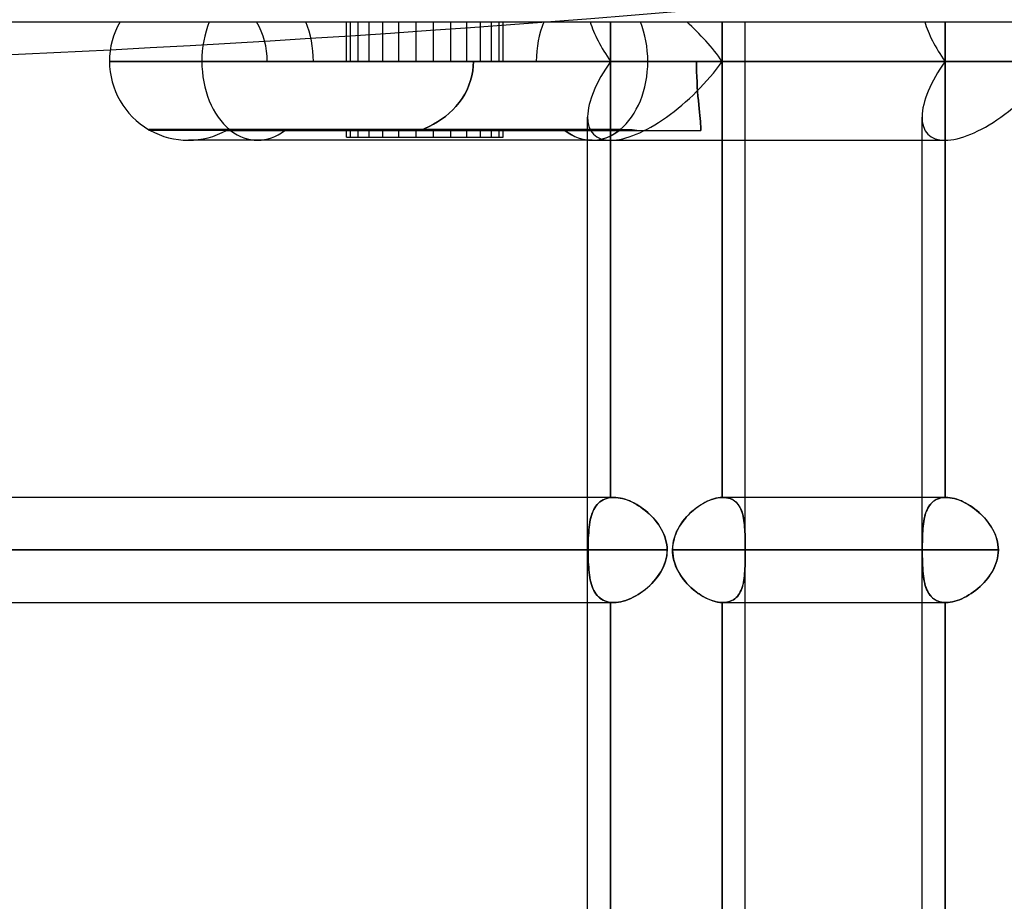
# Model space of a CAD drawing. Header units: millimetres. Extents: x -215 to 215, y -97 to 81.
# Tile 23 of 85: x -130 to -116, y -13 to 0. Entities that reach past the tile are written whole.
import ezdxf

# ---------------------------------------------------------------- set-up
doc = ezdxf.new("R2010")
doc.units = ezdxf.units.MM
doc.layers.add('MAIN-1', color=7, linetype='Continuous')
doc.layers.add('MAIN-2', color=7, linetype='Continuous')

msp = doc.modelspace()

# ---------------------------------------------------------------- linework, layer by layer
at = {"layer": 'MAIN-1'}
for p, q in [((-195, 0), (195, 0)), ((-129.123, -0.572), (-121.313, -0.572)), ((-126.836, -0.572), (-123.468, -0.572)), ((-123.843, -0.572), (-123.468, -0.572)), ((-121.313, -0.572), (-115.382, -0.572)), ((-128.551, -1.562), (-121.717, -1.562)), ((-128.551, -1.562), (-128.551, -1.572)), ((-121.717, -1.562), (-121.681, -1.563)), ((-121.717, -1.572), (-121.717, -1.562)), ((-121.681, -1.563), (-121.646, -1.563)), ((-121.646, -1.563), (-121.61, -1.564)), ((-121.61, -1.564), (-121.575, -1.566)), ((-121.575, -1.566), (-121.54, -1.567)), ((-121.54, -1.567), (-121.505, -1.569)), ((-121.505, -1.569), (-121.471, -1.572)), ((-121.717, -1.572), (-128.551, -1.572)), ((-121.471, -1.572), (-121.717, -1.572)), ((-122.122, -1.716), (-127.979, -1.716)), ((-122.187, -25.256), (-122.187, -1.716)), ((-122.122, -1.716), (-117, -1.716)), ((-120.235, -6.894), (-120.235, -1.716)), ((-119.9, -6.894), (-119.9, -1.716)), ((-117.335, -25.256), (-117.335, -1.716)), ((-122.187, -6.894), (-167.75, -6.894)), ((-120.517, -6.985), (-120.549, -7.005)), ((-120.485, -6.967), (-120.517, -6.985)), ((-120.452, -6.951), (-120.485, -6.967)), ((-120.42, -6.937), (-120.452, -6.951)), ((-120.388, -6.925), (-120.42, -6.937)), ((-120.356, -6.914), (-120.388, -6.925)), ((-120.325, -6.906), (-120.356, -6.914)), ((-120.294, -6.9), (-120.325, -6.906)), ((-120.264, -6.896), (-120.294, -6.9)), ((-120.235, -6.894), (-120.264, -6.896)), ((-120.233, -6.894), (-120.235, -6.894)), ((-120.232, -6.894), (-120.233, -6.894)), ((-120.23, -6.894), (-120.232, -6.894)), ((-120.228, -6.894), (-120.23, -6.894)), ((-120.227, -6.894), (-120.228, -6.894)), ((-120.225, -6.894), (-120.227, -6.894)), ((-120.224, -6.894), (-120.225, -6.894)), ((-117.335, -6.894), (-120.224, -6.894)), ((-120.701, -7.125), (-120.729, -7.153)), ((-120.672, -7.098), (-120.701, -7.125)), ((-120.642, -7.072), (-120.672, -7.098)), ((-120.612, -7.048), (-120.642, -7.072)), ((-120.58, -7.026), (-120.612, -7.048)), ((-120.549, -7.005), (-120.58, -7.026)), ((-120.83, -7.278), (-120.852, -7.312)), ((-120.807, -7.245), (-120.83, -7.278)), ((-120.782, -7.213), (-120.807, -7.245)), ((-120.756, -7.182), (-120.782, -7.213)), ((-120.729, -7.153), (-120.756, -7.182)), ((-120.906, -7.42), (-120.921, -7.458)), ((-120.89, -7.383), (-120.906, -7.42)), ((-120.872, -7.347), (-120.89, -7.383)), ((-120.852, -7.312), (-120.872, -7.347)), ((-120.942, -7.536), (-120.948, -7.576)), ((-120.932, -7.497), (-120.942, -7.536)), ((-120.921, -7.458), (-120.932, -7.497)), ((-168.512, -7.656), (-122.187, -7.656)), ((-120.953, -7.616), (-120.954, -7.656)), ((-120.954, -7.656), (-117.335, -7.656)), ((-120.954, -7.656), (-120.952, -7.701)), ((-120.948, -7.576), (-120.953, -7.616)), ((-120.952, -7.701), (-120.947, -7.745)), ((-120.947, -7.745), (-120.939, -7.789)), ((-120.939, -7.789), (-120.928, -7.832)), ((-120.928, -7.832), (-120.913, -7.875)), ((-120.913, -7.875), (-120.896, -7.917)), ((-120.896, -7.917), (-120.876, -7.957)), ((-120.876, -7.957), (-120.854, -7.997)), ((-120.854, -7.997), (-120.83, -8.035)), ((-120.83, -8.035), (-120.804, -8.071)), ((-120.804, -8.071), (-120.776, -8.106)), ((-120.776, -8.106), (-120.747, -8.14)), ((-120.747, -8.14), (-120.716, -8.172)), ((-120.716, -8.172), (-120.685, -8.203)), ((-120.685, -8.203), (-120.652, -8.232)), ((-120.652, -8.232), (-120.618, -8.259)), ((-120.618, -8.259), (-120.583, -8.285)), ((-120.583, -8.285), (-120.548, -8.308)), ((-167.75, -8.419), (-122.187, -8.419)), ((-120.548, -8.308), (-120.512, -8.33)), ((-120.512, -8.33), (-120.477, -8.349)), ((-120.477, -8.349), (-120.441, -8.367)), ((-120.441, -8.367), (-120.405, -8.381)), ((-120.405, -8.381), (-120.37, -8.394)), ((-120.37, -8.394), (-120.335, -8.404)), ((-120.335, -8.404), (-120.3, -8.411)), ((-120.3, -8.411), (-120.267, -8.416)), ((-120.267, -8.416), (-120.235, -8.419)), ((-120.235, -8.419), (-120.233, -8.419)), ((-120.235, -15.694), (-120.235, -8.419)), ((-120.233, -8.419), (-120.231, -8.419)), ((-120.231, -8.419), (-120.229, -8.419)), ((-120.229, -8.419), (-120.227, -8.419)), ((-120.227, -8.419), (-120.225, -8.419)), ((-120.225, -8.419), (-120.224, -8.419)), ((-120.224, -8.419), (-117.335, -8.419)), ((-119.9, -15.694), (-119.9, -8.419))]:
    msp.add_line(p, q, dxfattribs=at)
for start, end in [(150, 180), (180, 239.9999), (240.9644, 270)]:
    msp.add_arc((-127.979, -0.572), 1.144, start, end, dxfattribs=at)
for centre, major_axis, ratio, start_param, end_param in [((-122.122, -0.572), (0, 1.144), 0.707107, -1.570796, -1.047198), ((-102.502, 92.478), (154.748, 34.743), 0.559017, -1.952701, -1.867096), ((-122.122, -0.572), (0, 1.144), 0.707107, -2.617994, -1.570796), ((-116.191, -0.572), (1.057, 1.057), 0.414214, -2.748894, -1.178097), ((-122.122, -0.572), (0, 1.144), 0.707107, 3.141593, 3.648362)]:
    msp.add_ellipse(centre, major_axis=major_axis, ratio=ratio, start_param=start_param, end_param=end_param, dxfattribs=at)
at = {"layer": 'MAIN-2'}
for p, q in [((-125.628, -0.572), (-125.628, 0)), ((-125.516, -0.572), (-125.516, 0)), ((-124.926, -0.572), (-124.926, 0)), ((-124.676, -0.572), (-124.676, 0)), ((-123.94, -0.572), (-123.94, 0)), ((-123.739, -0.572), (-123.739, 0)), ((-123.411, -0.572), (-123.411, 0)), ((-121.852, -0.572), (-121.852, 0)), ((-120.235, 0), (-120.235, -0.572)), ((-117, -0.572), (-117, 0)), ((-125.685, -0.572), (-125.685, 0)), ((-125.357, -0.572), (-125.357, 0)), ((-125.157, -0.572), (-125.157, 0)), ((-124.42, -0.572), (-124.42, 0)), ((-124.17, -0.572), (-124.17, 0)), ((-123.58, -0.572), (-123.58, 0)), ((-123.468, -0.572), (-123.468, 0)), ((-121.852, 0), (-121.852, -0.572)), ((-120.235, -0.572), (-120.235, 0)), ((-119.9, -1.716), (-119.9, 0)), ((-117, 0), (-117, -0.572)), ((-121.313, -0.572), (-129.123, -0.572)), ((-127.783, -0.572), (-129.123, -0.572)), ((-127.783, -0.572), (-126.836, -0.572)), ((-121.852, -0.572), (-127.783, -0.572)), ((-126.836, -0.572), (-122.931, -0.572)), ((-123.866, -0.781), (-123.853, -0.711)), ((-123.853, -0.711), (-123.866, -0.781)), ((-123.853, -0.711), (-123.845, -0.641)), ((-123.845, -0.641), (-123.853, -0.711)), ((-123.845, -0.641), (-123.843, -0.572)), ((-123.843, -0.572), (-123.845, -0.641)), ((-120.235, -0.572), (-123.843, -0.572)), ((-123.468, -0.572), (-121.852, -0.572)), ((-123.468, -0.572), (-120.235, -0.572)), ((-120.608, -0.572), (-122.931, -0.572)), ((-121.852, -0.572), (-121.852, -6.896)), ((-121.852, -6.896), (-121.852, -0.572)), ((-115.382, -0.572), (-121.313, -0.572)), ((-120.608, -0.572), (-117, -0.572)), ((-120.608, -0.572), (-120.607, -0.645)), ((-120.607, -0.645), (-120.608, -0.572)), ((-117, -0.572), (-120.608, -0.572)), ((-120.607, -0.645), (-120.605, -0.72)), ((-120.605, -0.72), (-120.607, -0.645)), ((-120.235, -1.716), (-120.235, -0.572)), ((-120.235, -0.572), (-120.235, -6.894)), ((-117, -6.894), (-117, -0.572)), ((-117, -0.572), (-117, -6.894)), ((-123.908, -0.919), (-123.884, -0.851)), ((-123.884, -0.851), (-123.908, -0.919)), ((-123.884, -0.851), (-123.866, -0.781)), ((-123.866, -0.781), (-123.884, -0.851)), ((-120.605, -0.72), (-120.603, -0.794)), ((-120.603, -0.794), (-120.605, -0.72)), ((-120.603, -0.794), (-120.599, -0.867)), ((-120.599, -0.867), (-120.603, -0.794)), ((-123.97, -1.05), (-123.936, -0.985)), ((-123.936, -0.985), (-123.97, -1.05)), ((-123.936, -0.985), (-123.908, -0.919)), ((-123.908, -0.919), (-123.936, -0.985)), ((-120.599, -0.867), (-120.595, -0.939)), ((-120.595, -0.939), (-120.599, -0.867)), ((-120.595, -0.939), (-120.59, -1.009)), ((-120.59, -1.009), (-120.595, -0.939)), ((-124.05, -1.17), (-124.008, -1.111)), ((-124.008, -1.111), (-124.05, -1.17)), ((-124.008, -1.111), (-123.97, -1.05)), ((-123.97, -1.05), (-124.008, -1.111)), ((-120.59, -1.009), (-120.585, -1.076)), ((-120.585, -1.076), (-120.59, -1.009)), ((-120.585, -1.076), (-120.579, -1.14)), ((-120.579, -1.14), (-120.585, -1.076)), ((-120.579, -1.14), (-120.573, -1.2)), ((-120.573, -1.2), (-120.579, -1.14)), ((-124.195, -1.325), (-124.144, -1.277)), ((-124.144, -1.277), (-124.195, -1.325)), ((-124.144, -1.277), (-124.096, -1.225)), ((-124.096, -1.225), (-124.144, -1.277)), ((-124.096, -1.225), (-124.05, -1.17)), ((-124.05, -1.17), (-124.096, -1.225)), ((-120.573, -1.2), (-120.567, -1.257)), ((-120.567, -1.257), (-120.573, -1.2)), ((-120.567, -1.257), (-120.562, -1.309)), ((-120.562, -1.309), (-120.567, -1.257)), ((-124.362, -1.448), (-124.304, -1.41)), ((-124.304, -1.41), (-124.362, -1.448)), ((-124.304, -1.41), (-124.248, -1.369)), ((-124.248, -1.369), (-124.304, -1.41)), ((-124.248, -1.369), (-124.195, -1.325)), ((-124.195, -1.325), (-124.248, -1.369)), ((-122.187, -1.716), (-122.187, -1.38)), ((-120.562, -1.309), (-120.557, -1.357)), ((-120.557, -1.357), (-120.562, -1.309)), ((-120.557, -1.357), (-120.553, -1.401)), ((-120.553, -1.401), (-120.557, -1.357)), ((-120.553, -1.401), (-120.55, -1.442)), ((-120.55, -1.442), (-120.553, -1.401)), ((-117.335, -1.716), (-117.335, -1.38)), ((-121.717, -1.562), (-128.551, -1.562)), ((-127.379, -1.562), (-128.551, -1.562)), ((-127.379, -1.562), (-127.342, -1.563)), ((-127.379, -1.572), (-127.379, -1.562)), ((-127.379, -1.562), (-127.379, -1.572)), ((-127.342, -1.563), (-127.379, -1.562)), ((-127.342, -1.563), (-127.305, -1.563)), ((-127.305, -1.563), (-127.342, -1.563)), ((-127.305, -1.563), (-127.267, -1.564)), ((-127.267, -1.564), (-127.305, -1.563)), ((-127.267, -1.564), (-127.228, -1.566)), ((-127.228, -1.566), (-127.267, -1.564)), ((-127.228, -1.566), (-127.189, -1.567)), ((-127.189, -1.567), (-127.228, -1.566)), ((-127.189, -1.567), (-127.149, -1.569)), ((-127.149, -1.569), (-127.189, -1.567)), ((-127.149, -1.569), (-127.108, -1.572)), ((-127.108, -1.572), (-127.149, -1.569)), ((-124.613, -1.572), (-124.547, -1.545)), ((-124.547, -1.545), (-124.613, -1.572)), ((-124.547, -1.545), (-124.484, -1.515)), ((-124.484, -1.515), (-124.547, -1.545)), ((-124.484, -1.515), (-124.422, -1.483)), ((-124.422, -1.483), (-124.484, -1.515)), ((-124.422, -1.483), (-124.362, -1.448)), ((-124.362, -1.448), (-124.422, -1.483)), ((-121.717, -1.562), (-121.717, -1.572)), ((-121.681, -1.563), (-121.717, -1.562)), ((-121.646, -1.563), (-121.681, -1.563)), ((-121.61, -1.564), (-121.646, -1.563)), ((-121.575, -1.566), (-121.61, -1.564)), ((-121.54, -1.567), (-121.575, -1.566)), ((-121.505, -1.569), (-121.54, -1.567)), ((-121.471, -1.572), (-121.505, -1.569)), ((-120.55, -1.442), (-120.547, -1.48)), ((-120.547, -1.48), (-120.55, -1.442)), ((-120.547, -1.48), (-120.545, -1.514)), ((-120.545, -1.514), (-120.547, -1.48)), ((-120.545, -1.514), (-120.545, -1.546)), ((-120.545, -1.546), (-120.545, -1.514)), ((-120.545, -1.572), (-120.545, -1.545)), ((-120.545, -1.546), (-120.545, -1.55)), ((-120.545, -1.55), (-120.545, -1.546)), ((-120.545, -1.55), (-120.545, -1.555)), ((-120.545, -1.555), (-120.545, -1.55)), ((-120.545, -1.555), (-120.545, -1.559)), ((-120.545, -1.559), (-120.545, -1.555)), ((-120.545, -1.559), (-120.545, -1.563)), ((-120.545, -1.563), (-120.545, -1.559)), ((-120.545, -1.563), (-120.545, -1.568)), ((-120.545, -1.568), (-120.545, -1.563)), ((-120.545, -1.568), (-120.545, -1.572)), ((-120.545, -1.572), (-120.545, -1.568)), ((-127.424, -1.572), (-122.514, -1.572)), ((-125.685, -1.672), (-125.685, -1.572)), ((-125.685, -1.672), (-125.157, -1.672)), ((-125.628, -1.672), (-125.628, -1.572)), ((-125.516, -1.672), (-125.516, -1.572)), ((-125.357, -1.672), (-125.357, -1.572)), ((-125.157, -1.672), (-125.157, -1.572)), ((-125.157, -1.672), (-124.17, -1.672)), ((-124.926, -1.672), (-124.926, -1.572)), ((-124.676, -1.672), (-124.676, -1.572)), ((-124.42, -1.672), (-124.42, -1.572)), ((-124.17, -1.672), (-124.17, -1.572)), ((-124.17, -1.672), (-123.468, -1.672)), ((-123.94, -1.672), (-123.94, -1.572)), ((-123.739, -1.672), (-123.739, -1.572)), ((-123.58, -1.672), (-123.58, -1.572)), ((-123.468, -1.672), (-123.468, -1.572)), ((-123.468, -1.672), (-123.411, -1.672)), ((-123.411, -1.672), (-123.411, -1.572)), ((-122.514, -1.572), (-120.545, -1.572)), ((-120.545, -1.572), (-120.545, -1.572)), ((-127.979, -1.716), (-127.913, -1.716)), ((-121.807, -6.894), (-122.187, -6.894)), ((-122.049, -6.999), (-122.066, -7.021)), ((-122.065, -7.02), (-122.048, -6.998)), ((-122.03, -6.978), (-122.049, -6.999)), ((-122.048, -6.998), (-122.029, -6.978)), ((-122.009, -6.96), (-122.03, -6.978)), ((-122.029, -6.978), (-122.008, -6.959)), ((-121.987, -6.944), (-122.009, -6.96)), ((-122.008, -6.959), (-121.986, -6.943)), ((-121.963, -6.93), (-121.987, -6.944)), ((-121.986, -6.943), (-121.962, -6.929)), ((-121.938, -6.918), (-121.963, -6.93)), ((-121.962, -6.929), (-121.937, -6.918)), ((-121.911, -6.908), (-121.938, -6.918)), ((-121.937, -6.918), (-121.91, -6.908)), ((-121.882, -6.901), (-121.911, -6.908)), ((-121.91, -6.908), (-121.882, -6.901)), ((-121.852, -6.896), (-121.882, -6.901)), ((-121.882, -6.901), (-121.852, -6.896)), ((-121.852, -6.896), (-121.846, -6.896)), ((-121.846, -6.896), (-121.852, -6.896)), ((-121.846, -6.896), (-121.84, -6.895)), ((-121.84, -6.895), (-121.846, -6.896)), ((-121.84, -6.895), (-121.833, -6.895)), ((-121.833, -6.895), (-121.84, -6.895)), ((-121.833, -6.895), (-121.827, -6.894)), ((-121.827, -6.894), (-121.833, -6.895)), ((-121.827, -6.894), (-121.82, -6.894)), ((-121.82, -6.894), (-121.827, -6.894)), ((-121.82, -6.894), (-121.814, -6.894)), ((-121.814, -6.894), (-121.82, -6.894)), ((-121.814, -6.894), (-121.807, -6.894)), ((-121.807, -6.894), (-121.814, -6.894)), ((-121.807, -6.894), (-121.776, -6.895)), ((-121.776, -6.895), (-121.807, -6.894)), ((-121.776, -6.895), (-121.745, -6.898)), ((-121.744, -6.898), (-121.776, -6.895)), ((-121.745, -6.898), (-121.713, -6.903)), ((-121.711, -6.904), (-121.744, -6.898)), ((-121.713, -6.903), (-121.68, -6.911)), ((-121.678, -6.911), (-121.711, -6.904)), ((-121.68, -6.911), (-121.647, -6.92)), ((-121.644, -6.921), (-121.678, -6.911)), ((-121.647, -6.92), (-121.614, -6.931)), ((-121.61, -6.933), (-121.644, -6.921)), ((-121.614, -6.931), (-121.58, -6.945)), ((-121.576, -6.946), (-121.61, -6.933)), ((-121.58, -6.945), (-121.547, -6.959)), ((-121.542, -6.962), (-121.576, -6.946)), ((-121.547, -6.959), (-121.513, -6.976)), ((-121.508, -6.979), (-121.542, -6.962)), ((-121.513, -6.976), (-121.48, -6.994)), ((-121.474, -6.998), (-121.508, -6.979)), ((-121.48, -6.994), (-121.447, -7.014)), ((-121.441, -7.018), (-121.474, -6.998)), ((-120.547, -7.003), (-120.512, -6.982)), ((-120.512, -6.982), (-120.476, -6.963)), ((-120.476, -6.963), (-120.44, -6.946)), ((-120.44, -6.946), (-120.404, -6.931)), ((-120.404, -6.931), (-120.369, -6.918)), ((-120.369, -6.918), (-120.334, -6.908)), ((-120.334, -6.908), (-120.3, -6.901)), ((-120.3, -6.901), (-120.267, -6.896)), ((-120.267, -6.896), (-120.235, -6.894)), ((-120.235, -6.894), (-120.233, -6.894)), ((-120.233, -6.894), (-120.232, -6.894)), ((-120.232, -6.894), (-120.23, -6.894)), ((-120.23, -6.894), (-120.228, -6.894)), ((-120.228, -6.894), (-120.227, -6.894)), ((-120.227, -6.894), (-120.225, -6.894)), ((-120.225, -6.894), (-120.224, -6.894)), ((-120.195, -6.895), (-120.224, -6.894)), ((-120.224, -6.894), (-120.196, -6.895)), ((-120.196, -6.895), (-120.169, -6.898)), ((-120.169, -6.898), (-120.195, -6.895)), ((-120.143, -6.904), (-120.169, -6.898)), ((-120.169, -6.898), (-120.144, -6.903)), ((-120.144, -6.903), (-120.12, -6.911)), ((-120.119, -6.911), (-120.143, -6.904)), ((-120.12, -6.911), (-120.097, -6.92)), ((-120.096, -6.921), (-120.119, -6.911)), ((-120.097, -6.92), (-120.076, -6.931)), ((-120.074, -6.933), (-120.096, -6.921)), ((-120.076, -6.931), (-120.056, -6.945)), ((-120.054, -6.946), (-120.074, -6.933)), ((-120.056, -6.945), (-120.038, -6.959)), ((-120.035, -6.962), (-120.054, -6.946)), ((-120.038, -6.959), (-120.021, -6.976)), ((-120.018, -6.979), (-120.035, -6.962)), ((-120.021, -6.976), (-120.005, -6.994)), ((-120.002, -6.998), (-120.018, -6.979)), ((-120.005, -6.994), (-119.991, -7.014)), ((-119.988, -7.018), (-120.002, -6.998)), ((-119.9, -8.419), (-119.9, -6.894)), ((-116.989, -6.894), (-117.335, -6.894)), ((-117.206, -6.985), (-117.222, -7.005)), ((-117.221, -7.003), (-117.203, -6.982)), ((-117.189, -6.967), (-117.206, -6.985)), ((-117.203, -6.982), (-117.184, -6.963)), ((-117.17, -6.951), (-117.189, -6.967)), ((-117.184, -6.963), (-117.163, -6.946)), ((-117.15, -6.937), (-117.17, -6.951)), ((-117.163, -6.946), (-117.139, -6.931)), ((-117.128, -6.925), (-117.15, -6.937)), ((-117.139, -6.931), (-117.115, -6.918)), ((-117.105, -6.914), (-117.128, -6.925)), ((-117.115, -6.918), (-117.088, -6.908)), ((-117.081, -6.906), (-117.105, -6.914)), ((-117.088, -6.908), (-117.06, -6.901)), ((-117.055, -6.9), (-117.081, -6.906)), ((-117.06, -6.901), (-117.031, -6.896)), ((-117.028, -6.896), (-117.055, -6.9)), ((-117.031, -6.896), (-117, -6.894)), ((-117, -6.894), (-117.028, -6.896)), ((-116.998, -6.894), (-117, -6.894)), ((-117, -6.894), (-116.998, -6.894)), ((-116.996, -6.894), (-116.998, -6.894)), ((-116.998, -6.894), (-116.996, -6.894)), ((-116.995, -6.894), (-116.996, -6.894)), ((-116.996, -6.894), (-116.995, -6.894)), ((-116.993, -6.894), (-116.995, -6.894)), ((-116.995, -6.894), (-116.993, -6.894)), ((-116.992, -6.894), (-116.993, -6.894)), ((-116.993, -6.894), (-116.992, -6.894)), ((-116.99, -6.894), (-116.992, -6.894)), ((-116.992, -6.894), (-116.99, -6.894)), ((-116.989, -6.894), (-116.99, -6.894)), ((-116.99, -6.894), (-116.989, -6.894)), ((-116.958, -6.895), (-116.989, -6.894)), ((-116.989, -6.894), (-116.959, -6.895)), ((-116.959, -6.895), (-116.929, -6.898)), ((-116.928, -6.898), (-116.958, -6.895)), ((-116.929, -6.898), (-116.898, -6.903)), ((-116.896, -6.904), (-116.928, -6.898)), ((-116.898, -6.903), (-116.866, -6.911)), ((-116.864, -6.911), (-116.896, -6.904)), ((-116.866, -6.911), (-116.834, -6.92)), ((-116.831, -6.921), (-116.864, -6.911)), ((-116.834, -6.92), (-116.801, -6.931)), ((-116.798, -6.933), (-116.831, -6.921)), ((-116.801, -6.931), (-116.768, -6.945)), ((-116.764, -6.946), (-116.798, -6.933)), ((-116.768, -6.945), (-116.736, -6.959)), ((-116.731, -6.962), (-116.764, -6.946)), ((-116.736, -6.959), (-116.703, -6.976)), ((-116.698, -6.979), (-116.731, -6.962)), ((-116.703, -6.976), (-116.67, -6.994)), ((-116.664, -6.998), (-116.698, -6.979)), ((-116.67, -6.994), (-116.638, -7.014)), ((-116.632, -7.018), (-116.664, -6.998)), ((-122.13, -7.155), (-122.12, -7.125)), ((-122.12, -7.126), (-122.13, -7.156)), ((-122.12, -7.125), (-122.108, -7.096)), ((-122.109, -7.097), (-122.12, -7.126)), ((-122.096, -7.07), (-122.109, -7.097)), ((-122.108, -7.096), (-122.095, -7.069)), ((-122.082, -7.045), (-122.096, -7.07)), ((-122.095, -7.069), (-122.081, -7.043)), ((-122.066, -7.021), (-122.082, -7.045)), ((-122.081, -7.043), (-122.065, -7.02)), ((-121.447, -7.014), (-121.415, -7.036)), ((-121.408, -7.041), (-121.441, -7.018)), ((-121.415, -7.036), (-121.383, -7.058)), ((-121.375, -7.064), (-121.408, -7.041)), ((-121.383, -7.058), (-121.352, -7.082)), ((-121.344, -7.089), (-121.375, -7.064)), ((-121.352, -7.082), (-121.321, -7.108)), ((-121.313, -7.115), (-121.344, -7.089)), ((-121.321, -7.108), (-121.292, -7.134)), ((-121.284, -7.142), (-121.313, -7.115)), ((-121.292, -7.134), (-121.263, -7.162)), ((-120.746, -7.171), (-120.715, -7.139)), ((-120.715, -7.139), (-120.683, -7.108)), ((-120.683, -7.108), (-120.65, -7.079)), ((-120.65, -7.079), (-120.617, -7.052)), ((-120.617, -7.052), (-120.582, -7.027)), ((-120.582, -7.027), (-120.547, -7.003)), ((-119.991, -7.014), (-119.978, -7.036)), ((-119.975, -7.041), (-119.988, -7.018)), ((-119.978, -7.036), (-119.966, -7.058)), ((-119.963, -7.064), (-119.975, -7.041)), ((-119.966, -7.058), (-119.956, -7.082)), ((-119.953, -7.089), (-119.963, -7.064)), ((-119.956, -7.082), (-119.946, -7.108)), ((-119.944, -7.115), (-119.953, -7.089)), ((-119.946, -7.108), (-119.938, -7.134)), ((-119.936, -7.142), (-119.944, -7.115)), ((-119.938, -7.134), (-119.931, -7.162)), ((-117.295, -7.171), (-117.287, -7.139)), ((-117.282, -7.125), (-117.291, -7.153)), ((-117.287, -7.139), (-117.276, -7.108)), ((-117.273, -7.098), (-117.282, -7.125)), ((-117.276, -7.108), (-117.265, -7.079)), ((-117.262, -7.072), (-117.273, -7.098)), ((-117.265, -7.079), (-117.252, -7.052)), ((-117.25, -7.048), (-117.262, -7.072)), ((-117.252, -7.052), (-117.237, -7.027)), ((-117.237, -7.026), (-117.25, -7.048)), ((-117.237, -7.027), (-117.221, -7.003)), ((-117.222, -7.005), (-117.237, -7.026)), ((-116.638, -7.014), (-116.606, -7.036)), ((-116.599, -7.041), (-116.632, -7.018)), ((-116.606, -7.036), (-116.575, -7.058)), ((-116.567, -7.064), (-116.599, -7.041)), ((-116.575, -7.058), (-116.544, -7.082)), ((-116.536, -7.089), (-116.567, -7.064)), ((-116.544, -7.082), (-116.514, -7.108)), ((-116.506, -7.115), (-116.536, -7.089)), ((-116.514, -7.108), (-116.485, -7.134)), ((-116.477, -7.142), (-116.506, -7.115)), ((-116.485, -7.134), (-116.456, -7.162)), ((-122.159, -7.29), (-122.153, -7.254)), ((-122.154, -7.255), (-122.159, -7.291)), ((-122.147, -7.221), (-122.154, -7.255)), ((-122.153, -7.254), (-122.147, -7.22)), ((-122.147, -7.22), (-122.139, -7.187)), ((-122.139, -7.188), (-122.147, -7.221)), ((-122.139, -7.187), (-122.13, -7.155)), ((-122.13, -7.156), (-122.139, -7.188)), ((-121.255, -7.171), (-121.284, -7.142)), ((-121.263, -7.162), (-121.236, -7.191)), ((-121.228, -7.2), (-121.255, -7.171)), ((-121.236, -7.191), (-121.209, -7.221)), ((-121.202, -7.23), (-121.228, -7.2)), ((-121.209, -7.221), (-121.184, -7.253)), ((-121.178, -7.261), (-121.202, -7.23)), ((-121.184, -7.253), (-121.16, -7.285)), ((-121.155, -7.293), (-121.178, -7.261)), ((-120.853, -7.315), (-120.829, -7.277)), ((-120.829, -7.277), (-120.803, -7.24)), ((-120.803, -7.24), (-120.775, -7.205)), ((-120.775, -7.205), (-120.746, -7.171)), ((-119.929, -7.171), (-119.936, -7.142)), ((-119.931, -7.162), (-119.925, -7.191)), ((-119.923, -7.2), (-119.929, -7.171)), ((-119.925, -7.191), (-119.919, -7.221)), ((-119.918, -7.23), (-119.923, -7.2)), ((-119.919, -7.221), (-119.915, -7.253)), ((-119.914, -7.261), (-119.918, -7.23)), ((-119.915, -7.253), (-119.911, -7.285)), ((-119.911, -7.293), (-119.914, -7.261)), ((-117.319, -7.315), (-117.314, -7.277)), ((-117.315, -7.278), (-117.318, -7.312)), ((-117.31, -7.245), (-117.315, -7.278)), ((-117.314, -7.277), (-117.309, -7.24)), ((-117.304, -7.213), (-117.31, -7.245)), ((-117.309, -7.24), (-117.303, -7.205)), ((-117.298, -7.182), (-117.304, -7.213)), ((-117.303, -7.205), (-117.295, -7.171)), ((-117.291, -7.153), (-117.298, -7.182)), ((-116.448, -7.171), (-116.477, -7.142)), ((-116.456, -7.162), (-116.429, -7.191)), ((-116.421, -7.2), (-116.448, -7.171)), ((-116.429, -7.191), (-116.403, -7.221)), ((-116.396, -7.23), (-116.421, -7.2)), ((-116.403, -7.221), (-116.378, -7.253)), ((-116.372, -7.261), (-116.396, -7.23)), ((-116.378, -7.253), (-116.354, -7.285)), ((-116.349, -7.293), (-116.372, -7.261)), ((-122.174, -7.444), (-122.171, -7.404)), ((-122.171, -7.405), (-122.174, -7.445)), ((-122.171, -7.404), (-122.168, -7.365)), ((-122.168, -7.366), (-122.171, -7.405)), ((-122.168, -7.365), (-122.164, -7.327)), ((-122.164, -7.328), (-122.168, -7.366)), ((-122.164, -7.327), (-122.159, -7.29)), ((-122.159, -7.291), (-122.164, -7.328)), ((-121.16, -7.285), (-121.138, -7.319)), ((-121.134, -7.325), (-121.155, -7.293)), ((-121.138, -7.319), (-121.117, -7.353)), ((-121.114, -7.359), (-121.134, -7.325)), ((-121.117, -7.353), (-121.099, -7.388)), ((-121.096, -7.394), (-121.114, -7.359)), ((-121.099, -7.388), (-121.082, -7.425)), ((-121.08, -7.429), (-121.096, -7.394)), ((-121.082, -7.425), (-121.068, -7.462)), ((-120.913, -7.436), (-120.895, -7.394)), ((-120.895, -7.394), (-120.875, -7.354)), ((-120.875, -7.354), (-120.853, -7.315)), ((-119.911, -7.285), (-119.908, -7.319)), ((-119.908, -7.325), (-119.911, -7.293)), ((-119.908, -7.319), (-119.906, -7.353)), ((-119.906, -7.359), (-119.908, -7.325)), ((-119.906, -7.353), (-119.904, -7.388)), ((-119.904, -7.394), (-119.906, -7.359)), ((-119.904, -7.388), (-119.903, -7.425)), ((-119.903, -7.429), (-119.904, -7.394)), ((-119.903, -7.425), (-119.902, -7.462)), ((-117.326, -7.42), (-117.328, -7.458)), ((-117.327, -7.436), (-117.325, -7.394)), ((-117.324, -7.383), (-117.326, -7.42)), ((-117.325, -7.394), (-117.322, -7.354)), ((-117.322, -7.347), (-117.324, -7.383)), ((-117.318, -7.312), (-117.322, -7.347)), ((-117.322, -7.354), (-117.319, -7.315)), ((-116.354, -7.285), (-116.332, -7.319)), ((-116.328, -7.325), (-116.349, -7.293)), ((-116.332, -7.319), (-116.312, -7.353)), ((-116.308, -7.359), (-116.328, -7.325)), ((-116.312, -7.353), (-116.293, -7.388)), ((-116.29, -7.394), (-116.308, -7.359)), ((-116.293, -7.388), (-116.276, -7.425)), ((-116.274, -7.429), (-116.29, -7.394)), ((-116.276, -7.425), (-116.262, -7.462)), ((-122.178, -7.57), (-122.179, -7.613)), ((-122.179, -7.613), (-122.178, -7.57)), ((-122.177, -7.528), (-122.178, -7.57)), ((-122.178, -7.57), (-122.177, -7.528)), ((-122.176, -7.486), (-122.177, -7.528)), ((-122.177, -7.528), (-122.176, -7.486)), ((-122.176, -7.486), (-122.174, -7.444)), ((-122.174, -7.445), (-122.176, -7.486)), ((-121.066, -7.466), (-121.08, -7.429)), ((-121.068, -7.462), (-121.055, -7.499)), ((-121.054, -7.503), (-121.066, -7.466)), ((-121.055, -7.499), (-121.046, -7.538)), ((-121.045, -7.541), (-121.054, -7.503)), ((-121.046, -7.538), (-121.039, -7.577)), ((-121.038, -7.579), (-121.045, -7.541)), ((-120.952, -7.612), (-120.947, -7.567)), ((-120.947, -7.567), (-120.939, -7.523)), ((-120.939, -7.523), (-120.927, -7.479)), ((-120.927, -7.479), (-120.913, -7.436)), ((-119.902, -7.466), (-119.903, -7.429)), ((-119.902, -7.462), (-119.901, -7.499)), ((-119.901, -7.503), (-119.902, -7.466)), ((-119.901, -7.499), (-119.901, -7.538)), ((-119.901, -7.541), (-119.901, -7.503)), ((-119.901, -7.538), (-119.9, -7.577)), ((-119.9, -7.579), (-119.901, -7.541)), ((-117.331, -7.567), (-117.33, -7.523)), ((-117.33, -7.536), (-117.331, -7.576)), ((-117.331, -7.612), (-117.331, -7.567)), ((-117.33, -7.523), (-117.329, -7.479)), ((-117.329, -7.497), (-117.33, -7.536)), ((-117.329, -7.479), (-117.327, -7.436)), ((-117.328, -7.458), (-117.329, -7.497)), ((-116.26, -7.466), (-116.274, -7.429)), ((-116.262, -7.462), (-116.25, -7.499)), ((-116.249, -7.503), (-116.26, -7.466)), ((-116.25, -7.499), (-116.24, -7.538)), ((-116.239, -7.541), (-116.249, -7.503)), ((-116.24, -7.538), (-116.233, -7.577)), ((-116.233, -7.579), (-116.239, -7.541)), ((-122.179, -7.656), (-168.512, -7.656)), ((-121.033, -7.656), (-166.988, -7.656)), ((-166.988, -7.656), (-121.033, -7.656)), ((-122.179, -7.613), (-122.179, -7.656)), ((-122.179, -7.656), (-122.179, -7.613)), ((-122.179, -7.699), (-122.179, -7.656)), ((-122.179, -7.656), (-122.179, -7.699)), ((-122.178, -7.741), (-122.179, -7.699)), ((-122.179, -7.699), (-122.178, -7.742)), ((-121.039, -7.577), (-121.034, -7.617)), ((-121.035, -7.698), (-121.039, -7.739)), ((-121.039, -7.739), (-121.034, -7.698)), ((-121.034, -7.618), (-121.038, -7.579)), ((-121.033, -7.656), (-121.035, -7.698)), ((-121.034, -7.617), (-121.033, -7.656)), ((-121.033, -7.656), (-121.034, -7.618)), ((-121.034, -7.698), (-121.033, -7.656)), ((-120.954, -7.656), (-120.952, -7.612)), ((-120.953, -7.695), (-120.954, -7.656)), ((-117.331, -7.656), (-120.954, -7.656)), ((-120.949, -7.733), (-120.953, -7.695)), ((-119.9, -7.577), (-119.9, -7.617)), ((-119.9, -7.618), (-119.9, -7.579)), ((-119.9, -7.617), (-119.9, -7.656)), ((-119.9, -7.656), (-119.9, -7.618)), ((-119.9, -7.656), (-116.227, -7.656)), ((-119.9, -7.656), (-119.9, -7.696)), ((-119.9, -7.696), (-119.9, -7.656)), ((-116.227, -7.656), (-119.9, -7.656)), ((-119.9, -7.696), (-119.9, -7.736)), ((-119.9, -7.736), (-119.9, -7.696)), ((-117.331, -7.576), (-117.331, -7.616)), ((-117.331, -7.656), (-117.331, -7.612)), ((-117.331, -7.616), (-117.331, -7.656)), ((-117.331, -7.656), (-117.331, -7.701)), ((-117.331, -7.695), (-117.331, -7.656)), ((-117.331, -7.733), (-117.331, -7.695)), ((-117.331, -7.701), (-117.331, -7.745)), ((-116.233, -7.577), (-116.229, -7.617)), ((-116.229, -7.618), (-116.233, -7.579)), ((-116.233, -7.736), (-116.229, -7.696)), ((-116.229, -7.696), (-116.233, -7.736)), ((-116.229, -7.617), (-116.227, -7.656)), ((-116.227, -7.656), (-116.229, -7.618)), ((-116.229, -7.696), (-116.227, -7.656)), ((-116.227, -7.656), (-116.229, -7.696)), ((-122.177, -7.784), (-122.178, -7.741)), ((-122.178, -7.742), (-122.177, -7.784)), ((-122.176, -7.826), (-122.177, -7.784)), ((-122.177, -7.784), (-122.176, -7.826)), ((-122.174, -7.867), (-122.176, -7.826)), ((-122.176, -7.826), (-122.174, -7.867)), ((-121.058, -7.82), (-121.071, -7.86)), ((-121.071, -7.859), (-121.057, -7.82)), ((-121.047, -7.78), (-121.058, -7.82)), ((-121.057, -7.82), (-121.047, -7.78)), ((-121.039, -7.739), (-121.047, -7.78)), ((-121.047, -7.78), (-121.039, -7.739)), ((-120.943, -7.772), (-120.949, -7.733)), ((-120.934, -7.81), (-120.943, -7.772)), ((-120.923, -7.847), (-120.934, -7.81)), ((-120.91, -7.884), (-120.923, -7.847)), ((-119.903, -7.89), (-119.902, -7.853)), ((-119.902, -7.854), (-119.903, -7.892)), ((-119.901, -7.815), (-119.902, -7.854)), ((-119.902, -7.853), (-119.901, -7.815)), ((-119.9, -7.736), (-119.901, -7.776)), ((-119.901, -7.776), (-119.9, -7.736)), ((-119.901, -7.776), (-119.901, -7.815)), ((-119.901, -7.815), (-119.901, -7.776)), ((-117.33, -7.772), (-117.331, -7.733)), ((-117.331, -7.745), (-117.33, -7.789)), ((-117.329, -7.81), (-117.33, -7.772)), ((-117.33, -7.789), (-117.329, -7.832)), ((-117.328, -7.847), (-117.329, -7.81)), ((-117.329, -7.832), (-117.327, -7.875)), ((-117.327, -7.884), (-117.328, -7.847)), ((-116.263, -7.854), (-116.278, -7.892)), ((-116.277, -7.89), (-116.262, -7.853)), ((-116.25, -7.815), (-116.263, -7.854)), ((-116.262, -7.853), (-116.25, -7.815)), ((-116.25, -7.815), (-116.24, -7.776)), ((-116.24, -7.776), (-116.25, -7.815)), ((-116.24, -7.776), (-116.233, -7.736)), ((-116.233, -7.736), (-116.24, -7.776)), ((-122.171, -7.907), (-122.174, -7.867)), ((-122.174, -7.867), (-122.171, -7.907)), ((-122.168, -7.946), (-122.171, -7.907)), ((-122.171, -7.907), (-122.168, -7.947)), ((-122.164, -7.984), (-122.168, -7.946)), ((-122.168, -7.947), (-122.164, -7.985)), ((-122.16, -8.02), (-122.164, -7.984)), ((-122.164, -7.985), (-122.159, -8.022)), ((-121.126, -7.974), (-121.148, -8.01)), ((-121.146, -8.007), (-121.124, -7.971)), ((-121.105, -7.937), (-121.126, -7.974)), ((-121.124, -7.971), (-121.104, -7.935)), ((-121.087, -7.899), (-121.105, -7.937)), ((-121.104, -7.935), (-121.086, -7.898)), ((-121.071, -7.86), (-121.087, -7.899)), ((-121.086, -7.898), (-121.071, -7.859)), ((-120.895, -7.92), (-120.91, -7.884)), ((-120.877, -7.955), (-120.895, -7.92)), ((-120.859, -7.989), (-120.877, -7.955)), ((-120.838, -8.022), (-120.859, -7.989)), ((-119.912, -8.03), (-119.909, -7.996)), ((-119.909, -7.999), (-119.912, -8.033)), ((-119.909, -7.996), (-119.906, -7.962)), ((-119.906, -7.964), (-119.909, -7.999)), ((-119.906, -7.962), (-119.904, -7.926)), ((-119.904, -7.928), (-119.906, -7.964)), ((-119.904, -7.926), (-119.903, -7.89)), ((-119.903, -7.892), (-119.904, -7.928)), ((-117.327, -7.875), (-117.325, -7.917)), ((-117.325, -7.92), (-117.327, -7.884)), ((-117.325, -7.917), (-117.322, -7.957)), ((-117.323, -7.955), (-117.325, -7.92)), ((-117.32, -7.989), (-117.323, -7.955)), ((-117.322, -7.957), (-117.319, -7.997)), ((-117.316, -8.022), (-117.32, -7.989)), ((-117.319, -7.997), (-117.315, -8.035)), ((-116.335, -7.999), (-116.358, -8.033)), ((-116.356, -8.03), (-116.334, -7.996)), ((-116.314, -7.964), (-116.335, -7.999)), ((-116.334, -7.996), (-116.313, -7.962)), ((-116.295, -7.928), (-116.314, -7.964)), ((-116.313, -7.962), (-116.294, -7.926)), ((-116.278, -7.892), (-116.295, -7.928)), ((-116.294, -7.926), (-116.277, -7.89)), ((-122.154, -8.056), (-122.16, -8.02)), ((-122.159, -8.022), (-122.154, -8.057)), ((-122.147, -8.091), (-122.154, -8.056)), ((-122.154, -8.057), (-122.147, -8.092)), ((-122.139, -8.124), (-122.147, -8.091)), ((-122.147, -8.092), (-122.139, -8.125)), ((-122.131, -8.155), (-122.139, -8.124)), ((-122.139, -8.125), (-122.13, -8.156)), ((-121.284, -8.171), (-121.253, -8.14)), ((-121.254, -8.141), (-121.284, -8.171)), ((-121.225, -8.109), (-121.254, -8.141)), ((-121.253, -8.14), (-121.224, -8.108)), ((-121.198, -8.077), (-121.225, -8.109)), ((-121.224, -8.108), (-121.196, -8.076)), ((-121.172, -8.044), (-121.198, -8.077)), ((-121.196, -8.076), (-121.171, -8.042)), ((-121.148, -8.01), (-121.172, -8.044)), ((-121.171, -8.042), (-121.146, -8.007)), ((-120.816, -8.055), (-120.838, -8.022)), ((-120.793, -8.086), (-120.816, -8.055)), ((-120.768, -8.116), (-120.793, -8.086)), ((-120.742, -8.145), (-120.768, -8.116)), ((-119.926, -8.127), (-119.933, -8.157)), ((-119.932, -8.156), (-119.926, -8.126)), ((-119.926, -8.126), (-119.92, -8.095)), ((-119.92, -8.097), (-119.926, -8.127)), ((-119.92, -8.095), (-119.916, -8.063)), ((-119.916, -8.065), (-119.92, -8.097)), ((-119.916, -8.063), (-119.912, -8.03)), ((-119.912, -8.033), (-119.916, -8.065)), ((-117.312, -8.055), (-117.316, -8.022)), ((-117.315, -8.035), (-117.309, -8.071)), ((-117.307, -8.086), (-117.312, -8.055)), ((-117.309, -8.071), (-117.303, -8.106)), ((-117.301, -8.116), (-117.307, -8.086)), ((-117.303, -8.106), (-117.296, -8.14)), ((-117.294, -8.145), (-117.301, -8.116)), ((-117.296, -8.14), (-117.287, -8.172)), ((-116.463, -8.156), (-116.434, -8.126)), ((-116.435, -8.127), (-116.463, -8.157)), ((-116.408, -8.097), (-116.435, -8.127)), ((-116.434, -8.126), (-116.406, -8.095)), ((-116.382, -8.065), (-116.408, -8.097)), ((-116.406, -8.095), (-116.381, -8.063)), ((-116.358, -8.033), (-116.382, -8.065)), ((-116.381, -8.063), (-116.356, -8.03)), ((-122.12, -8.186), (-122.131, -8.155)), ((-122.13, -8.156), (-122.12, -8.187)), ((-122.109, -8.215), (-122.12, -8.186)), ((-122.12, -8.187), (-122.109, -8.216)), ((-122.096, -8.242), (-122.109, -8.215)), ((-122.109, -8.216), (-122.096, -8.243)), ((-122.082, -8.268), (-122.096, -8.242)), ((-122.096, -8.243), (-122.081, -8.268)), ((-122.066, -8.291), (-122.082, -8.268)), ((-122.081, -8.268), (-122.066, -8.292)), ((-121.416, -8.278), (-121.452, -8.301)), ((-121.452, -8.302), (-121.417, -8.279)), ((-121.417, -8.279), (-121.383, -8.254)), ((-121.382, -8.253), (-121.416, -8.278)), ((-121.383, -8.254), (-121.349, -8.228)), ((-121.348, -8.227), (-121.382, -8.253)), ((-121.349, -8.228), (-121.316, -8.2)), ((-121.315, -8.199), (-121.348, -8.227)), ((-121.316, -8.2), (-121.284, -8.171)), ((-121.284, -8.171), (-121.315, -8.199)), ((-120.716, -8.173), (-120.742, -8.145)), ((-120.688, -8.2), (-120.716, -8.173)), ((-120.659, -8.226), (-120.688, -8.2)), ((-120.63, -8.25), (-120.659, -8.226)), ((-120.6, -8.273), (-120.63, -8.25)), ((-120.57, -8.294), (-120.6, -8.273)), ((-119.971, -8.264), (-119.984, -8.287)), ((-119.984, -8.287), (-119.971, -8.264)), ((-119.959, -8.239), (-119.971, -8.264)), ((-119.971, -8.264), (-119.959, -8.239)), ((-119.949, -8.213), (-119.959, -8.239)), ((-119.959, -8.239), (-119.949, -8.213)), ((-119.94, -8.185), (-119.949, -8.213)), ((-119.949, -8.213), (-119.94, -8.185)), ((-119.94, -8.185), (-119.932, -8.156)), ((-119.933, -8.157), (-119.94, -8.185)), ((-117.287, -8.173), (-117.294, -8.145)), ((-117.287, -8.172), (-117.277, -8.203)), ((-117.278, -8.2), (-117.287, -8.173)), ((-117.268, -8.226), (-117.278, -8.2)), ((-117.277, -8.203), (-117.265, -8.232)), ((-117.257, -8.25), (-117.268, -8.226)), ((-117.265, -8.232), (-117.252, -8.259)), ((-117.245, -8.273), (-117.257, -8.25)), ((-117.252, -8.259), (-117.238, -8.285)), ((-117.232, -8.294), (-117.245, -8.273)), ((-117.238, -8.285), (-117.222, -8.308)), ((-116.621, -8.287), (-116.588, -8.264)), ((-116.587, -8.264), (-116.621, -8.287)), ((-116.588, -8.264), (-116.555, -8.239)), ((-116.555, -8.239), (-116.587, -8.264)), ((-116.555, -8.239), (-116.524, -8.213)), ((-116.523, -8.213), (-116.555, -8.239)), ((-116.524, -8.213), (-116.493, -8.185)), ((-116.493, -8.185), (-116.523, -8.213)), ((-116.493, -8.185), (-116.463, -8.156)), ((-116.463, -8.157), (-116.493, -8.185)), ((-122.187, -8.419), (-121.807, -8.419)), ((-122.049, -8.314), (-122.066, -8.291)), ((-122.066, -8.292), (-122.048, -8.314)), ((-122.03, -8.334), (-122.049, -8.314)), ((-122.048, -8.314), (-122.029, -8.335)), ((-122.009, -8.352), (-122.03, -8.334)), ((-122.029, -8.335), (-122.009, -8.353)), ((-121.987, -8.369), (-122.009, -8.352)), ((-122.009, -8.353), (-121.987, -8.369)), ((-121.963, -8.383), (-121.987, -8.369)), ((-121.987, -8.369), (-121.963, -8.383)), ((-121.938, -8.395), (-121.963, -8.383)), ((-121.963, -8.383), (-121.937, -8.395)), ((-121.911, -8.404), (-121.938, -8.395)), ((-121.937, -8.395), (-121.91, -8.404)), ((-121.882, -8.411), (-121.911, -8.404)), ((-121.91, -8.404), (-121.882, -8.411)), ((-121.852, -8.416), (-121.882, -8.411)), ((-121.882, -8.411), (-121.852, -8.416)), ((-121.845, -8.417), (-121.852, -8.416)), ((-121.852, -8.416), (-121.845, -8.417)), ((-121.852, -8.416), (-121.852, -15.696)), ((-121.852, -15.696), (-121.852, -8.416)), ((-121.837, -8.418), (-121.845, -8.417)), ((-121.845, -8.417), (-121.837, -8.418)), ((-121.83, -8.418), (-121.837, -8.418)), ((-121.837, -8.418), (-121.83, -8.418)), ((-121.822, -8.418), (-121.83, -8.418)), ((-121.83, -8.418), (-121.822, -8.418)), ((-121.814, -8.419), (-121.822, -8.418)), ((-121.822, -8.418), (-121.814, -8.419)), ((-121.806, -8.419), (-121.814, -8.419)), ((-121.814, -8.419), (-121.807, -8.419)), ((-121.807, -8.419), (-121.773, -8.417)), ((-121.773, -8.417), (-121.806, -8.419)), ((-121.739, -8.414), (-121.773, -8.417)), ((-121.773, -8.417), (-121.739, -8.414)), ((-121.739, -8.414), (-121.704, -8.407)), ((-121.704, -8.408), (-121.739, -8.414)), ((-121.669, -8.399), (-121.704, -8.408)), ((-121.704, -8.407), (-121.669, -8.399)), ((-121.633, -8.388), (-121.669, -8.399)), ((-121.669, -8.399), (-121.633, -8.388)), ((-121.597, -8.375), (-121.633, -8.388)), ((-121.633, -8.388), (-121.597, -8.375)), ((-121.56, -8.359), (-121.597, -8.375)), ((-121.597, -8.375), (-121.561, -8.36)), ((-121.561, -8.36), (-121.524, -8.342)), ((-121.524, -8.342), (-121.56, -8.359)), ((-121.488, -8.322), (-121.524, -8.342)), ((-121.524, -8.342), (-121.488, -8.323)), ((-121.452, -8.301), (-121.488, -8.322)), ((-121.488, -8.323), (-121.452, -8.302)), ((-120.539, -8.314), (-120.57, -8.294)), ((-120.508, -8.332), (-120.539, -8.314)), ((-120.477, -8.349), (-120.508, -8.332)), ((-120.445, -8.364), (-120.477, -8.349)), ((-120.414, -8.378), (-120.445, -8.364)), ((-120.383, -8.39), (-120.414, -8.378)), ((-120.352, -8.399), (-120.383, -8.39)), ((-120.322, -8.407), (-120.352, -8.399)), ((-120.292, -8.413), (-120.322, -8.407)), ((-120.263, -8.417), (-120.292, -8.413)), ((-120.235, -8.419), (-120.263, -8.417)), ((-120.233, -8.419), (-120.235, -8.419)), ((-120.235, -8.419), (-120.235, -15.694)), ((-120.231, -8.419), (-120.233, -8.419)), ((-120.229, -8.419), (-120.231, -8.419)), ((-120.227, -8.419), (-120.229, -8.419)), ((-120.225, -8.419), (-120.227, -8.419)), ((-120.224, -8.419), (-120.225, -8.419)), ((-120.195, -8.418), (-120.224, -8.419)), ((-120.224, -8.419), (-120.195, -8.418)), ((-120.167, -8.414), (-120.195, -8.418)), ((-120.195, -8.418), (-120.167, -8.414)), ((-120.141, -8.408), (-120.167, -8.414)), ((-120.167, -8.414), (-120.141, -8.408)), ((-120.116, -8.4), (-120.141, -8.408)), ((-120.141, -8.408), (-120.116, -8.4)), ((-120.092, -8.39), (-120.116, -8.4)), ((-120.116, -8.4), (-120.092, -8.39)), ((-120.07, -8.378), (-120.092, -8.39)), ((-120.092, -8.39), (-120.07, -8.378)), ((-120.05, -8.363), (-120.07, -8.378)), ((-120.07, -8.378), (-120.05, -8.363)), ((-120.031, -8.347), (-120.05, -8.363)), ((-120.05, -8.363), (-120.031, -8.347)), ((-120.014, -8.329), (-120.031, -8.347)), ((-120.031, -8.347), (-120.014, -8.329)), ((-119.998, -8.309), (-120.014, -8.329)), ((-120.014, -8.329), (-119.998, -8.309)), ((-119.984, -8.287), (-119.998, -8.309)), ((-119.998, -8.309), (-119.984, -8.287)), ((-117.335, -8.419), (-116.989, -8.419)), ((-117.217, -8.314), (-117.232, -8.294)), ((-117.222, -8.308), (-117.204, -8.33)), ((-117.202, -8.332), (-117.217, -8.314)), ((-117.204, -8.33), (-117.184, -8.349)), ((-117.184, -8.349), (-117.202, -8.332)), ((-117.184, -8.349), (-117.163, -8.367)), ((-117.166, -8.364), (-117.184, -8.349)), ((-117.146, -8.378), (-117.166, -8.364)), ((-117.163, -8.367), (-117.14, -8.381)), ((-117.125, -8.39), (-117.146, -8.378)), ((-117.14, -8.381), (-117.115, -8.394)), ((-117.102, -8.399), (-117.125, -8.39)), ((-117.115, -8.394), (-117.088, -8.404)), ((-117.078, -8.407), (-117.102, -8.399)), ((-117.088, -8.404), (-117.06, -8.411)), ((-117.053, -8.413), (-117.078, -8.407)), ((-117.06, -8.411), (-117.031, -8.416)), ((-117.027, -8.417), (-117.053, -8.413)), ((-117.031, -8.416), (-117, -8.419)), ((-117, -8.419), (-117.027, -8.417)), ((-117, -8.419), (-116.998, -8.419)), ((-116.998, -8.419), (-117, -8.419)), ((-117, -15.694), (-117, -8.419)), ((-117, -8.419), (-117, -15.694)), ((-116.998, -8.419), (-116.996, -8.419)), ((-116.996, -8.419), (-116.998, -8.419)), ((-116.996, -8.419), (-116.994, -8.419)), ((-116.994, -8.419), (-116.996, -8.419)), ((-116.994, -8.419), (-116.992, -8.419)), ((-116.992, -8.419), (-116.994, -8.419)), ((-116.992, -8.419), (-116.99, -8.419)), ((-116.99, -8.419), (-116.992, -8.419)), ((-116.99, -8.419), (-116.988, -8.419)), ((-116.988, -8.419), (-116.99, -8.419)), ((-116.988, -8.419), (-116.957, -8.418)), ((-116.958, -8.418), (-116.988, -8.419)), ((-116.926, -8.414), (-116.958, -8.418)), ((-116.957, -8.418), (-116.926, -8.414)), ((-116.926, -8.414), (-116.893, -8.408)), ((-116.893, -8.408), (-116.926, -8.414)), ((-116.893, -8.408), (-116.86, -8.4)), ((-116.86, -8.4), (-116.893, -8.408)), ((-116.86, -8.4), (-116.826, -8.39)), ((-116.826, -8.39), (-116.86, -8.4)), ((-116.826, -8.39), (-116.792, -8.378)), ((-116.792, -8.378), (-116.826, -8.39)), ((-116.792, -8.378), (-116.758, -8.363)), ((-116.758, -8.363), (-116.792, -8.378)), ((-116.758, -8.363), (-116.723, -8.347)), ((-116.723, -8.347), (-116.758, -8.363)), ((-116.723, -8.347), (-116.689, -8.329)), ((-116.689, -8.329), (-116.723, -8.347)), ((-116.689, -8.329), (-116.655, -8.309)), ((-116.655, -8.309), (-116.689, -8.329)), ((-116.655, -8.309), (-116.621, -8.287)), ((-116.621, -8.287), (-116.655, -8.309))]:
    msp.add_line(p, q, dxfattribs=at)
for start, end in [(0, 30), (0, 30), (270, 299.0356), (270, 299.0356)]:
    msp.add_arc((-127.979, -0.572), 1.144, start, end, dxfattribs=at)
for centre, major_axis, ratio, start_param, end_param in [((43.602, 34.595), (189.566, 42.56), 0.559017, 2.445529, 3.073847), ((26.653, 34.595), (167.494, -98.45), 0.345492, -2.416345, -1.794406), ((-102.502, 92.478), (154.748, 34.743), 0.559017, -1.867096, -1.386648), ((-126.974, -0.572), (0, 1.144), 0.707107, 1.047198, 1.570796), ((-126.974, -0.572), (0, 1.144), 0.707107, 1.047198, 1.570796), ((-126.974, -0.572), (0, 1.144), 0.707107, -1.570796, -1.047198), ((-126.974, -0.572), (0, 1.144), 0.707107, -1.570796, -1.047198), ((-122.122, -0.572), (0, 1.144), 0.707107, 1.047198, 1.570796), ((-122.122, -0.572), (0, 1.144), 0.707107, 1.047198, 1.570796), ((-121.043, -0.572), (1.057, -1.057), 0.414214, -2.487094, -1.963495), ((-122.122, -0.572), (0, 1.144), 0.707107, -1.570796, -1.047198), ((-121.043, -0.572), (1.057, -1.057), 0.414214, 1.178097, 1.701696), ((-116.191, -0.572), (1.057, -1.057), 0.414214, -2.487094, -1.963495), ((-121.043, -0.572), (1.057, -1.057), 0.414214, -2.487094, -1.963495), ((-121.043, -0.572), (1.057, -1.057), 0.414214, 1.178097, 1.701696), ((-116.191, -0.572), (1.057, -1.057), 0.414214, -2.487094, -1.963495), ((-126.974, -0.572), (0, 1.144), 0.707107, 1.570796, 2.617994), ((-126.974, -0.572), (0, 1.144), 0.707107, 1.570796, 2.617994), ((-121.043, -0.572), (1.057, 1.057), 0.414214, 1.963495, 2.737442), ((-121.043, -0.572), (1.057, 1.057), 0.414214, 1.963495, 2.737442), ((-121.043, -0.572), (1.057, 1.057), 0.414214, -2.748894, -1.178097), ((-121.043, -0.572), (1.057, 1.057), 0.414214, -2.748894, -1.178097), ((-122.122, -0.572), (0, 1.144), 0.707107, -2.617994, -1.570796), ((-116.191, -0.572), (1.057, 1.057), 0.414214, 1.963495, 2.737442), ((-116.191, -0.572), (1.057, 1.057), 0.414214, 1.963495, 2.737442), ((-116.191, -0.572), (1.057, 1.057), 0.414214, -2.748894, -1.178097), ((-121.043, -0.572), (1.057, 1.057), 0.414214, 2.737442, 3.534292), ((-121.043, -0.572), (1.057, 1.057), 0.414214, 2.737442, 3.534292), ((-116.191, -0.572), (1.057, 1.057), 0.414214, 2.737442, 3.534292), ((-116.191, -0.572), (1.057, 1.057), 0.414214, 2.737442, 3.534292), ((-126.974, -0.572), (0, 1.144), 0.707107, 2.634823, 3.648362), ((-126.974, -0.572), (0, 1.144), 0.707107, 2.634823, 3.648362), ((-122.122, -0.572), (0, 1.144), 0.707107, 2.634823, 3.648362), ((-122.122, -0.572), (0, 1.144), 0.707107, 2.634823, 3.141593)]:
    msp.add_ellipse(centre, major_axis=major_axis, ratio=ratio, start_param=start_param, end_param=end_param, dxfattribs=at)

doc.saveas('drawing.dxf')
